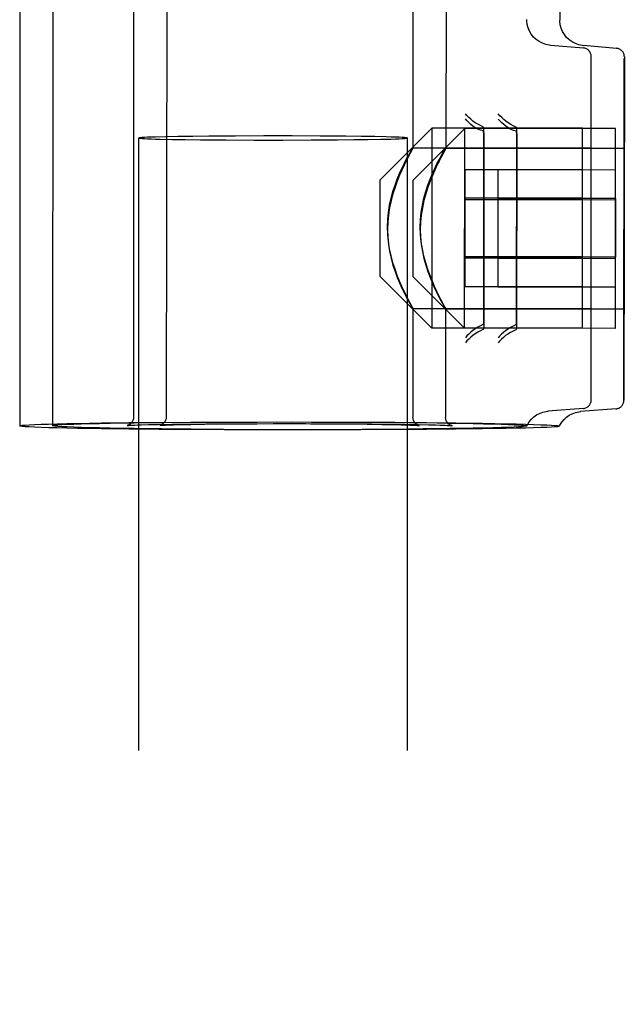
# Model space of a CAD drawing. Header units: inches. Extents: x 0 to 283, y 0 to 183.
# Tile 52 of 116: x 100.607 to 101.311, y 131.234 to 132.38. Entities that reach past the tile are written whole.
import ezdxf

# ---------------------------------------------------------------- set-up
doc = ezdxf.new("R2010")
doc.units = ezdxf.units.IN
doc.header["$LTSCALE"] = 15.583333
doc.header["$MEASUREMENT"] = 0
doc.linetypes.add('HIDDEN', pattern=[0.2, 0.1, -0.1])
doc.layers.add('DEFAULT_2', color=8, linetype='HIDDEN')

msp = doc.modelspace()

# ---------------------------------------------------------------- linework, layer by layer
at = {"layer": 'DEFAULT_2', "color": 8, "linetype": 'HIDDEN'}
for p, q in [((100.6073, 132.5142), (100.6073, 131.9072)), ((100.6459, 132.5145), (100.6453, 131.9076)), ((101.2359, 132.5042), (101.2358, 132.3795)), ((100.7398, 132.4922), (100.7398, 131.9172)), ((100.7784, 132.4923), (100.7778, 131.9174)), ((101.0648, 132.4922), (101.0648, 132.2303)), ((101.1034, 132.492), (101.1031, 132.2301)), ((101.1973, 132.3796), (101.1973, 132.3799)), ((101.2358, 132.3793), (101.2358, 132.3795)), ((101.2631, 132.3469), (101.2247, 132.35)), ((101.3016, 132.3465), (101.2632, 132.3497)), ((101.2723, 131.9375), (101.2723, 132.3369)), ((101.3108, 132.3365), (101.3103, 131.9371)), ((101.3103, 131.9371), (101.3107, 132.3349)), ((101.0268, 132.1935), (101.0868, 132.2535)), ((101.0651, 132.1933), (101.1252, 132.2533)), ((101.0868, 132.2535), (101.0868, 132.021)), ((101.2623, 132.2535), (101.0868, 132.2535)), ((101.1249, 132.0208), (101.1252, 132.2533)), ((101.3007, 132.2531), (101.1252, 132.2533)), ((101.1473, 132.1406), (101.1473, 132.2527)), ((101.1854, 132.0272), (101.1857, 132.2524)), ((101.2623, 132.021), (101.2623, 132.2535)), ((101.3004, 132.0206), (101.3007, 132.2531)), ((100.7461, 97.2463), (100.7461, 132.2422)), ((100.7772, 132.2436), (100.7652, 132.2433)), ((100.7918, 132.2439), (100.7772, 132.2436)), ((100.7842, 132.2406), (100.8, 132.2404)), ((100.8087, 132.2441), (100.7918, 132.2439)), ((100.8, 132.2404), (100.8178, 132.2402)), ((100.8274, 132.2443), (100.8087, 132.2441)), ((100.8178, 132.2402), (100.8477, 132.2399)), ((100.8583, 132.2445), (100.8274, 132.2443)), ((100.8477, 132.2399), (100.8801, 132.2398)), ((100.8912, 132.2446), (100.8583, 132.2445)), ((100.8801, 132.2398), (100.9135, 132.2398)), ((100.9245, 132.2446), (100.8912, 132.2446)), ((100.9135, 132.2398), (100.9463, 132.2399)), ((100.9569, 132.2444), (100.9245, 132.2446)), ((100.9463, 132.2399), (100.9772, 132.2401)), ((100.9868, 132.2442), (100.9569, 132.2444)), ((100.9772, 132.2401), (100.9959, 132.2403)), ((101.0046, 132.244), (100.9868, 132.2442)), ((100.9959, 132.2403), (101.0128, 132.2405)), ((101.0204, 132.2438), (101.0046, 132.244)), ((101.0128, 132.2405), (101.0274, 132.2408)), ((101.0274, 132.2408), (101.0394, 132.241)), ((101.0586, 97.2463), (101.0586, 132.2422)), ((101.1473, 132.2469), (101.1473, 132.0217)), ((101.1857, 132.2467), (101.1854, 132.0214)), ((101.0646, 132.2307), (101.2723, 132.2307)), ((101.1029, 132.2305), (101.3106, 132.2303)), ((101.1253, 132.2053), (101.1253, 132.0691)), ((101.2623, 132.2053), (101.1253, 132.2053)), ((101.1636, 132.2051), (101.1635, 132.102)), ((101.3006, 132.2049), (101.1636, 132.2051)), ((101.0268, 132.081), (101.0268, 132.1935)), ((101.065, 132.0808), (101.0651, 132.1933)), ((101.2623, 132.1722), (101.1253, 132.1722)), ((101.2623, 132.1704), (101.1253, 132.1704)), ((101.3006, 132.1718), (101.1636, 132.1719)), ((101.3006, 132.17), (101.1636, 132.1701)), ((101.3006, 132.1718), (101.3005, 132.1037)), ((101.1473, 132.0275), (101.1473, 132.1406)), ((101.2623, 132.1041), (101.1253, 132.1041)), ((101.2623, 132.1022), (101.1253, 132.1022)), ((101.3005, 132.1037), (101.1635, 132.1038)), ((101.1635, 132.102), (101.1635, 132.0688)), ((101.3005, 132.1018), (101.1635, 132.102)), ((101.0268, 132.081), (101.0868, 132.021)), ((101.065, 132.0808), (101.1249, 132.0208)), ((101.2623, 132.0691), (101.1253, 132.0691)), ((101.3005, 132.0687), (101.1635, 132.0688)), ((101.0646, 132.0437), (101.2723, 132.0437)), ((101.0648, 132.0441), (101.0648, 131.9172)), ((101.1027, 132.0435), (101.3104, 132.0433)), ((101.1029, 132.0439), (101.1028, 131.9171)), ((101.2623, 132.021), (101.0868, 132.021)), ((101.3004, 132.0206), (101.1249, 132.0208)), ((101.2631, 131.9275), (101.2219, 131.9242)), ((101.3011, 131.9271), (101.2599, 131.9238)), ((100.7025, 131.9106), (100.7342, 131.911)), ((100.7342, 131.911), (100.7691, 131.9113)), ((100.7364, 131.9079), (100.7384, 131.908)), ((100.7384, 131.908), (100.7411, 131.9082)), ((100.7405, 131.9108), (100.7722, 131.9111)), ((100.7411, 131.9082), (100.7445, 131.9083)), ((100.7445, 131.9083), (100.7487, 131.9084)), ((100.7487, 131.9084), (100.757, 131.9087)), ((100.757, 131.9087), (100.7686, 131.9089)), ((100.7686, 131.9089), (100.7843, 131.9092)), ((100.7691, 131.9113), (100.8065, 131.9115)), ((100.7722, 131.9111), (100.807, 131.9114)), ((100.7743, 131.9081), (100.7764, 131.9082)), ((100.7764, 131.9082), (100.7791, 131.9083)), ((100.7791, 131.9083), (100.7824, 131.9085)), ((100.7824, 131.9085), (100.7867, 131.9086)), ((100.7843, 131.9092), (100.8056, 131.9094)), ((100.7867, 131.9086), (100.795, 131.9088)), ((100.795, 131.9088), (100.8065, 131.909)), ((100.8056, 131.9094), (100.8237, 131.9096)), ((100.8065, 131.9115), (100.8457, 131.9117)), ((100.8065, 131.909), (100.8223, 131.9093)), ((100.807, 131.9114), (100.8445, 131.9116)), ((100.8223, 131.9093), (100.8436, 131.9095)), ((100.8237, 131.9096), (100.8456, 131.9097)), ((100.8436, 131.9095), (100.8617, 131.9097)), ((100.8445, 131.9116), (100.8837, 131.9117)), ((100.8456, 131.9097), (100.8719, 131.9098)), ((100.8457, 131.9117), (100.924, 131.9118)), ((100.8617, 131.9097), (100.8836, 131.9098)), ((100.8719, 131.9098), (100.9023, 131.9099)), ((100.8836, 131.9098), (100.9098, 131.9099)), ((100.9023, 131.9099), (100.9403, 131.9099)), ((100.9063, 131.9118), (100.9646, 131.9117)), ((100.9178, 131.9099), (100.9455, 131.9098)), ((100.9403, 131.9099), (100.9702, 131.9098)), ((100.9455, 131.9098), (100.9689, 131.9097)), ((100.9468, 131.9117), (100.9864, 131.9116)), ((100.9646, 131.9117), (101.0047, 131.9116)), ((100.9689, 131.9097), (100.9883, 131.9095)), ((100.9702, 131.9098), (100.9957, 131.9097)), ((100.9864, 131.9116), (101.0244, 131.9114)), ((100.9883, 131.9095), (101.0114, 131.9093)), ((100.9957, 131.9097), (101.017, 131.9095)), ((101.0047, 131.9116), (101.0436, 131.9114)), ((101.0114, 131.9093), (101.0287, 131.909)), ((101.017, 131.9095), (101.0348, 131.9093)), ((101.0244, 131.9114), (101.0602, 131.9111)), ((101.0287, 131.909), (101.0416, 131.9088)), ((101.0348, 131.9093), (101.0558, 131.9091)), ((101.0416, 131.9088), (101.0511, 131.9086)), ((101.0436, 131.9114), (101.0806, 131.9111)), ((101.0511, 131.9086), (101.058, 131.9084)), ((101.0558, 131.9091), (101.0714, 131.9088)), ((101.058, 131.9084), (101.0616, 131.9082)), ((101.0616, 131.9082), (101.0644, 131.9081)), ((101.0644, 131.9081), (101.0667, 131.908)), ((101.0714, 131.9088), (101.083, 131.9086)), ((101.0806, 131.9111), (101.1149, 131.9107)), ((101.083, 131.9086), (101.0916, 131.9083)), ((101.0916, 131.9083), (101.096, 131.9082)), ((101.096, 131.9082), (101.0995, 131.9081)), ((101.0995, 131.9081), (101.1024, 131.908)), ((101.1024, 131.908), (101.1047, 131.9078)), ((101.1973, 131.9072), (101.1973, 131.9072)), ((101.2353, 131.9069), (101.2353, 131.9069)), ((100.7691, 131.9032), (100.7342, 131.9035)), ((100.8065, 131.9029), (100.7691, 131.9032)), ((100.807, 131.9033), (100.7722, 131.9037)), ((100.8457, 131.9028), (100.8065, 131.9029)), ((100.8445, 131.903), (100.807, 131.9033)), ((100.8837, 131.9028), (100.8445, 131.903)), ((100.886, 131.9027), (100.8457, 131.9028)), ((100.924, 131.9027), (100.8837, 131.9028)), ((100.9266, 131.9027), (100.886, 131.9027)), ((100.9646, 131.9027), (100.924, 131.9027)), ((100.9667, 131.9028), (100.9266, 131.9027)), ((101.0047, 131.9027), (100.9646, 131.9027)), ((101.0057, 131.903), (100.9667, 131.9028)), ((101.0436, 131.9029), (101.0047, 131.9027)), ((101.0426, 131.9032), (101.0057, 131.903)), ((101.0769, 131.9036), (101.0426, 131.9032)), ((101.0806, 131.9031), (101.0436, 131.9029)), ((101.1079, 131.904), (101.0769, 131.9036)), ((101.1149, 131.9034), (101.0806, 131.9031)), ((101.1459, 131.9038), (101.1149, 131.9034))]:
    msp.add_line(p, q, dxfattribs=at)
for points in [[(101.2249, 132.35), (101.2234, 132.3502), (101.2193, 132.351), (101.2154, 132.3524), (101.2116, 132.3543), (101.2082, 132.3568), (101.2051, 132.3597), (101.2025, 132.3629), (101.2004, 132.3665), (101.1989, 132.3704), (101.1978, 132.3743), (101.1973, 132.3783), (101.1973, 132.3796)], [(101.2634, 132.3496), (101.2619, 132.3498), (101.2578, 132.3506), (101.2538, 132.352), (101.2501, 132.354), (101.2467, 132.3564), (101.2436, 132.3593), (101.241, 132.3626), (101.2389, 132.3662), (101.2373, 132.37), (101.2363, 132.374), (101.2358, 132.378), (101.2358, 132.3793)], [(101.1463, 132.2551), (101.1433, 132.2566), (101.1403, 132.2582), (101.1374, 132.26), (101.1346, 132.2619), (101.132, 132.264), (101.1297, 132.2661), (101.1276, 132.2683), (101.1258, 132.2705)], [(101.1471, 132.2505), (101.1436, 132.2512), (101.1404, 132.2524), (101.1374, 132.2541), (101.1347, 132.2561), (101.1321, 132.2581), (101.1297, 132.2602), (101.1276, 132.2624), (101.1258, 132.2646)], [(101.1847, 132.2548), (101.1816, 132.2563), (101.1786, 132.2579), (101.1757, 132.2597), (101.173, 132.2617), (101.1704, 132.2637), (101.1681, 132.2659), (101.166, 132.2681), (101.1641, 132.2702)], [(101.1854, 132.2503), (101.182, 132.251), (101.1787, 132.2522), (101.1758, 132.2539), (101.173, 132.2559), (101.1704, 132.2579), (101.1681, 132.26), (101.166, 132.2621), (101.1641, 132.2643)], [(101.1473, 132.2527), (101.1473, 132.2531), (101.1473, 132.2535), (101.1472, 132.2538), (101.1471, 132.2541), (101.147, 132.2544), (101.1468, 132.2547), (101.1466, 132.2549), (101.1463, 132.2551)], [(101.1471, 132.2505), (101.1466, 132.2499), (101.1464, 132.2493), (101.1467, 132.2487), (101.1472, 132.2481), (101.1473, 132.2475), (101.1473, 132.2469)], [(101.1857, 132.2524), (101.1856, 132.2528), (101.1856, 132.2532), (101.1856, 132.2535), (101.1855, 132.2539), (101.1854, 132.2542), (101.1852, 132.2544), (101.185, 132.2547), (101.1847, 132.2548)], [(101.1854, 132.2503), (101.1849, 132.2497), (101.1848, 132.2491), (101.1851, 132.2485), (101.1855, 132.2479), (101.1857, 132.2473), (101.1857, 132.2467)], [(100.7652, 132.2433), (100.7602, 132.2432), (100.7559, 132.243), (100.7524, 132.2429), (100.7496, 132.2427), (100.7476, 132.2425), (100.7465, 132.2424), (100.7461, 132.2422)], [(100.7461, 132.2422), (100.7465, 132.242), (100.7476, 132.2419), (100.7496, 132.2417), (100.7524, 132.2415), (100.7559, 132.2414), (100.7602, 132.2412), (100.7652, 132.241), (100.7709, 132.2409), (100.7842, 132.2406)], [(101.0586, 132.2422), (101.0582, 132.2424), (101.057, 132.2425), (101.055, 132.2427), (101.0522, 132.2429), (101.0487, 132.243), (101.0444, 132.2432), (101.0394, 132.2433), (101.0338, 132.2435), (101.0204, 132.2438)], [(101.0394, 132.241), (101.0444, 132.2412), (101.0487, 132.2414), (101.0522, 132.2415), (101.055, 132.2417), (101.057, 132.2419), (101.0582, 132.242), (101.0586, 132.2422)], [(101.0352, 132.1386), (101.0355, 132.1472), (101.0363, 132.1556), (101.0376, 132.1641), (101.0394, 132.1722), (101.0416, 132.18), (101.044, 132.1874), (101.0466, 132.1944), (101.0492, 132.2009), (101.0519, 132.2068), (101.0545, 132.2122), (101.0569, 132.217), (101.0592, 132.2211), (101.0611, 132.2246), (101.0627, 132.2273), (101.0639, 132.2293), (101.0646, 132.2304), (101.0648, 132.2307)], [(101.0648, 132.2307), (101.0646, 132.2302), (101.0639, 132.2288), (101.0612, 132.2237)], [(101.0734, 132.1385), (101.0737, 132.147), (101.0745, 132.1555), (101.0759, 132.1639), (101.0777, 132.1721), (101.0798, 132.1799), (101.0822, 132.1873), (101.0848, 132.1943), (101.0875, 132.2008), (101.0902, 132.2067), (101.0928, 132.212), (101.0952, 132.2168), (101.0975, 132.221), (101.0994, 132.2244), (101.101, 132.2272), (101.1022, 132.2291), (101.1029, 132.2302), (101.1031, 132.2305)], [(101.1031, 132.2305), (101.1029, 132.23), (101.1022, 132.2286), (101.0995, 132.2235)], [(101.0612, 132.2237), (101.0592, 132.2199), (101.057, 132.2156), (101.0545, 132.2105), (101.0519, 132.2049), (101.0492, 132.1988), (101.0466, 132.1921), (101.044, 132.185), (101.0415, 132.1774), (101.0394, 132.1695), (101.0376, 132.1613), (101.0363, 132.1528), (101.0355, 132.1443), (101.0352, 132.1358)], [(101.0995, 132.2235), (101.0975, 132.2198), (101.0953, 132.2154), (101.0928, 132.2104), (101.0902, 132.2048), (101.0875, 132.1986), (101.0848, 132.192), (101.0822, 132.1848), (101.0798, 132.1773), (101.0777, 132.1694), (101.0759, 132.1611), (101.0745, 132.1526), (101.0737, 132.1442), (101.0734, 132.1356)], [(101.0639, 132.0456), (101.0611, 132.0508), (101.0592, 132.0545), (101.057, 132.0589), (101.0545, 132.0639), (101.0519, 132.0695), (101.0492, 132.0756), (101.0465, 132.0823), (101.044, 132.0894), (101.0415, 132.097), (101.0394, 132.1049), (101.0376, 132.1132), (101.0363, 132.1216), (101.0355, 132.1301), (101.0352, 132.1386)], [(101.0352, 132.1358), (101.0355, 132.1272), (101.0363, 132.1188), (101.0376, 132.1104), (101.0394, 132.1022), (101.0416, 132.0944), (101.044, 132.087), (101.0466, 132.08), (101.0492, 132.0735), (101.0519, 132.0675), (101.0545, 132.0622), (101.0569, 132.0574), (101.0592, 132.0532), (101.0611, 132.0498), (101.0627, 132.047), (101.0639, 132.0451), (101.0646, 132.044), (101.0648, 132.0437)], [(101.102, 132.0454), (101.0993, 132.0506), (101.0973, 132.0543), (101.0951, 132.0587), (101.0927, 132.0637), (101.0901, 132.0693), (101.0874, 132.0755), (101.0847, 132.0821), (101.0821, 132.0893), (101.0797, 132.0968), (101.0776, 132.1048), (101.0758, 132.113), (101.0745, 132.1215), (101.0737, 132.1299), (101.0734, 132.1385)], [(101.0734, 132.1356), (101.0737, 132.1271), (101.0745, 132.1186), (101.0758, 132.1102), (101.0776, 132.102), (101.0797, 132.0942), (101.0821, 132.0868), (101.0847, 132.0798), (101.0874, 132.0733), (101.0901, 132.0674), (101.0926, 132.062), (101.0951, 132.0572), (101.0973, 132.0531), (101.0992, 132.0496), (101.1008, 132.0469), (101.102, 132.0449), (101.1027, 132.0438), (101.1029, 132.0435)], [(101.0648, 132.0437), (101.0646, 132.0442), (101.0639, 132.0456)], [(101.1029, 132.0435), (101.1027, 132.0441), (101.102, 132.0454)], [(101.1463, 132.025), (101.1433, 132.0236), (101.1402, 132.0219), (101.1373, 132.0201), (101.1346, 132.0182), (101.132, 132.0162), (101.1297, 132.0141), (101.1276, 132.0119), (101.1258, 132.0098)], [(101.1463, 132.025), (101.1466, 132.0252), (101.1468, 132.0254), (101.147, 132.0257), (101.1471, 132.026), (101.1472, 132.0264), (101.1473, 132.0267), (101.1473, 132.0271), (101.1473, 132.0275)], [(101.1473, 132.0217), (101.1473, 132.0213), (101.1473, 132.021), (101.1472, 132.0206), (101.1471, 132.0203), (101.147, 132.02), (101.1468, 132.0197), (101.1466, 132.0195), (101.1463, 132.0193)], [(101.1844, 132.0248), (101.1814, 132.0233), (101.1783, 132.0217), (101.1754, 132.0199), (101.1727, 132.0179), (101.1701, 132.0159), (101.1678, 132.0138), (101.1657, 132.0117), (101.1639, 132.0096)], [(101.1844, 132.0248), (101.1847, 132.025), (101.1849, 132.0252), (101.1851, 132.0255), (101.1852, 132.0258), (101.1853, 132.0261), (101.1854, 132.0265), (101.1854, 132.0268), (101.1854, 132.0272)], [(101.1854, 132.0214), (101.1854, 132.021), (101.1854, 132.0207), (101.1853, 132.0203), (101.1852, 132.02), (101.1851, 132.0197), (101.1849, 132.0194), (101.1847, 132.0192), (101.1844, 132.019)], [(101.1463, 132.0193), (101.1433, 132.0178), (101.1403, 132.0162), (101.1374, 132.0144), (101.1346, 132.0125), (101.132, 132.0104), (101.1297, 132.0083), (101.1276, 132.0061), (101.1258, 132.0039)], [(101.1844, 132.019), (101.1814, 132.0176), (101.1784, 132.0159), (101.1754, 132.0141), (101.1727, 132.0122), (101.1701, 132.0102), (101.1678, 132.0081), (101.1657, 132.0059), (101.1639, 132.0037)], [(100.7398, 131.9172), (100.7396, 131.9154), (100.7391, 131.9136), (100.7383, 131.9119), (100.7371, 131.9105), (100.7359, 131.9094), (100.7348, 131.9086), (100.7339, 131.9082), (100.7332, 131.9079), (100.7327, 131.9077), (100.7324, 131.9077), (100.7322, 131.9076), (100.7322, 131.9076)], [(100.7778, 131.9174), (100.7776, 131.9156), (100.7771, 131.9138), (100.7762, 131.9121), (100.7751, 131.9106), (100.7739, 131.9095), (100.7728, 131.9088), (100.7719, 131.9083), (100.7712, 131.9081), (100.7707, 131.9079), (100.7704, 131.9078), (100.7702, 131.9078), (100.7702, 131.9078)], [(101.0723, 131.9076), (101.0723, 131.9076), (101.0724, 131.9076), (101.0724, 131.9076), (101.0724, 131.9076), (101.0723, 131.9076), (101.0721, 131.9077), (101.0717, 131.9078), (101.0713, 131.9079), (101.0707, 131.9082), (101.0699, 131.9085), (101.0692, 131.909), (101.0683, 131.9096), (101.0674, 131.9105), (101.0666, 131.9116), (101.0659, 131.9126), (101.0654, 131.9138), (101.065, 131.9154), (101.0648, 131.9172)], [(101.1102, 131.9074), (101.1103, 131.9074), (101.1104, 131.9074), (101.1104, 131.9074), (101.1104, 131.9074), (101.1102, 131.9075), (101.11, 131.9075), (101.1097, 131.9076), (101.1092, 131.9078), (101.1086, 131.908), (101.1079, 131.9083), (101.1072, 131.9088), (101.1063, 131.9094), (101.1054, 131.9103), (101.1046, 131.9114), (101.1039, 131.9124), (101.1034, 131.9136), (101.103, 131.9152), (101.1028, 131.9171)], [(101.1973, 131.9072), (101.198, 131.9085), (101.2001, 131.9118), (101.2026, 131.9149), (101.2055, 131.9176), (101.2087, 131.9199), (101.2122, 131.9217), (101.2159, 131.9231), (101.2198, 131.9239), (101.222, 131.9242)], [(101.2353, 131.9069), (101.2359, 131.9082), (101.238, 131.9115), (101.2406, 131.9146), (101.2435, 131.9172), (101.2467, 131.9195), (101.2502, 131.9214), (101.2539, 131.9227), (101.2578, 131.9236), (101.26, 131.9238)], [(100.6073, 131.9072), (100.608, 131.9075), (100.6101, 131.9079), (100.6136, 131.9082), (100.6184, 131.9085), (100.6246, 131.9088), (100.6321, 131.9091), (100.6409, 131.9093), (100.651, 131.9096), (100.6622, 131.9099), (100.6746, 131.9101), (100.688, 131.9103), (100.7025, 131.9106)], [(100.7342, 131.9035), (100.7025, 131.9039), (100.688, 131.9041), (100.6746, 131.9043), (100.6622, 131.9046), (100.651, 131.9049), (100.6409, 131.9051), (100.6321, 131.9054), (100.6246, 131.9057), (100.6184, 131.906), (100.6136, 131.9063), (100.6101, 131.9066), (100.608, 131.9069), (100.6073, 131.9072)], [(100.6453, 131.9076), (100.646, 131.9079), (100.6481, 131.9082), (100.6516, 131.9085), (100.6564, 131.9088), (100.6626, 131.9091), (100.6701, 131.9093), (100.6789, 131.9096), (100.689, 131.9099), (100.7002, 131.9101), (100.7126, 131.9104), (100.726, 131.9106), (100.7405, 131.9108)], [(100.7722, 131.9037), (100.7405, 131.9041), (100.726, 131.9043), (100.7126, 131.9046), (100.7002, 131.9049), (100.689, 131.9051), (100.6789, 131.9054), (100.6701, 131.9057), (100.6626, 131.906), (100.6564, 131.9063), (100.6516, 131.9066), (100.6481, 131.9069), (100.646, 131.9072), (100.6453, 131.9076)], [(100.7322, 131.9076), (100.7322, 131.9076), (100.7322, 131.9076), (100.7323, 131.9076), (100.7325, 131.9077), (100.7328, 131.9077), (100.7332, 131.9077), (100.7336, 131.9078), (100.7342, 131.9078), (100.7348, 131.9078), (100.7355, 131.9079), (100.7364, 131.9079)], [(100.7702, 131.9078), (100.7702, 131.9078), (100.7702, 131.9078), (100.7703, 131.9078), (100.7705, 131.9078), (100.7708, 131.9079), (100.7712, 131.9079), (100.7716, 131.9079), (100.7721, 131.908), (100.7728, 131.908), (100.7735, 131.9081), (100.7743, 131.9081)], [(101.0602, 131.9111), (101.0929, 131.9107), (101.1079, 131.9105), (101.122, 131.9103), (101.135, 131.91), (101.147, 131.9098), (101.1577, 131.9095), (101.1673, 131.9092), (101.1756, 131.9089), (101.1826, 131.9086), (101.1882, 131.9083)], [(101.0667, 131.908), (101.0685, 131.9079), (101.0692, 131.9079), (101.0699, 131.9078), (101.0704, 131.9078), (101.0709, 131.9078), (101.0713, 131.9077), (101.0717, 131.9077), (101.0719, 131.9077), (101.0722, 131.9076), (101.0723, 131.9076)], [(101.1047, 131.9078), (101.1064, 131.9077), (101.1072, 131.9077), (101.1078, 131.9077), (101.1084, 131.9076), (101.1089, 131.9076), (101.1093, 131.9075), (101.1096, 131.9075), (101.1099, 131.9075), (101.1101, 131.9075), (101.1102, 131.9074)], [(101.1882, 131.9061), (101.1826, 131.9058), (101.1756, 131.9055), (101.1673, 131.9052), (101.1577, 131.905), (101.147, 131.9047), (101.135, 131.9044), (101.122, 131.9042), (101.1079, 131.904)], [(101.1149, 131.9107), (101.1459, 131.9103), (101.16, 131.91), (101.173, 131.9098), (101.1849, 131.9095), (101.1957, 131.9092), (101.2052, 131.9089), (101.2135, 131.9086), (101.2205, 131.9083), (101.2262, 131.908)], [(101.2262, 131.9058), (101.2205, 131.9055), (101.2135, 131.9052), (101.2052, 131.9049), (101.1957, 131.9047), (101.1849, 131.9044), (101.173, 131.9042), (101.16, 131.904), (101.1459, 131.9038)], [(101.1882, 131.9083), (101.191, 131.9082), (101.1933, 131.908), (101.195, 131.9078), (101.1963, 131.9076), (101.1971, 131.9074), (101.1973, 131.9072)], [(101.1973, 131.9072), (101.1971, 131.907), (101.1963, 131.9069), (101.195, 131.9067), (101.1933, 131.9065), (101.191, 131.9063), (101.1882, 131.9061)], [(101.2262, 131.908), (101.229, 131.9078), (101.2312, 131.9077), (101.233, 131.9075), (101.2343, 131.9073), (101.235, 131.9071), (101.2353, 131.9069)], [(101.2353, 131.9069), (101.235, 131.9067), (101.2343, 131.9065), (101.233, 131.9063), (101.2312, 131.9062), (101.229, 131.906), (101.2262, 131.9058)]]:
    msp.add_lwpolyline(points, dxfattribs=at)
for centre, start, end in [((101.2623, 132.337), 0, 85.4261), ((101.3008, 132.3366), 359.9373, 85.3634), ((101.2623, 131.9374), 274.5739, 360), ((101.3003, 131.937), 274.5112, 359.9373)]:
    msp.add_arc(centre, 0.01, start, end, dxfattribs=at)

doc.saveas('drawing.dxf')
